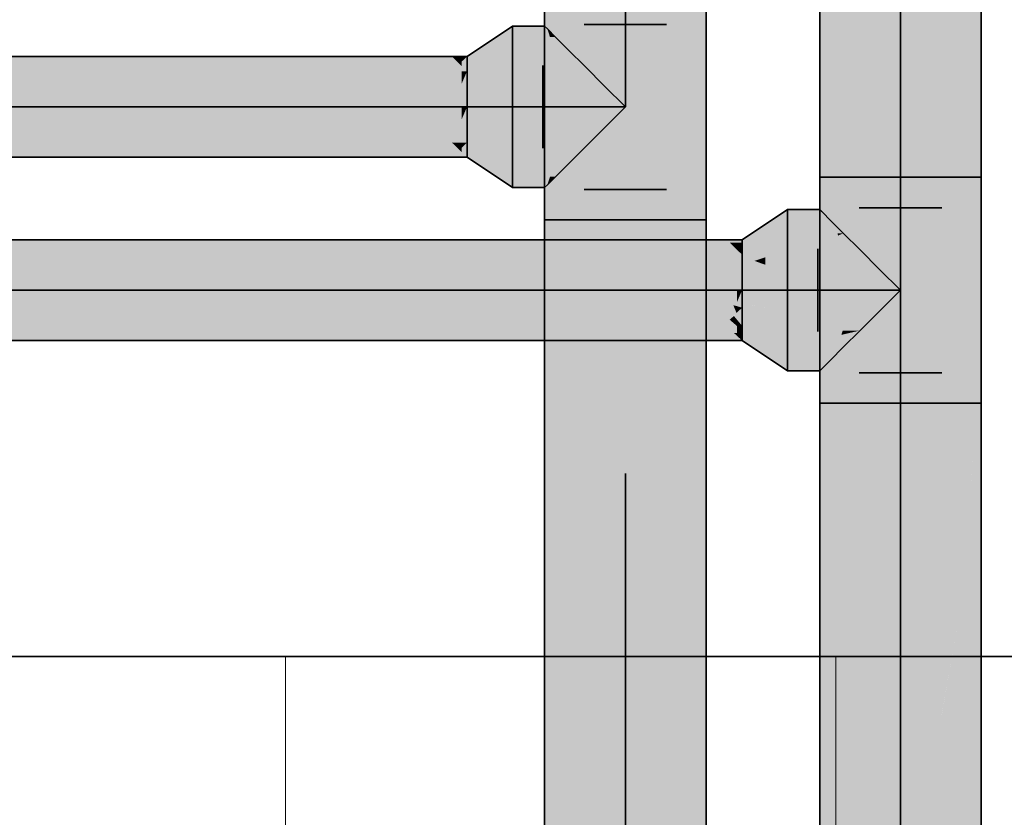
# Model space of a CAD drawing. Extents: x -208 to 552, y -140 to 454.
# Tile 29 of 47: x 244 to 254, y 165 to 174. Entities that reach past the tile are written whole.
import ezdxf

# ---------------------------------------------------------------- set-up
doc = ezdxf.new("R2010")
doc.units = 0
doc.layers.get('0').update_dxf_attribs({"lineweight": 35})
for name, color, linetype, lineweight in [('0-Shading', 7, 'Continuous', 35), ('5_DG-BESTAND', 7, 'Continuous', 25), ('5_DG-SCHRAFF-FILL', 7, 'Continuous', 25)]:
    doc.layers.add(name, color=color, linetype=linetype, lineweight=lineweight)
doc.layers.add('H_Ruecklauf', color=5, linetype='Continuous', lineweight=35, true_color=0x0000ff)
doc.layers.add('H_Vorlauf', color=1, linetype='Continuous', lineweight=35, true_color=0xff0000)

# ---------------------------------------------------------------- blocks, each defined once
blk = doc.blocks.new('Shading-A06HSU30NL', base_point=(253.809, 271.391))
at = {"layer": '0-Shading', "color": 14, "true_color": 0x900000}
for points in [[(252.352, 174.552), (252.352, 172.313), (252.373, 174.552), (252.373, 172.313)], [(252.373, 172.313), (252.382, 172.313), (252.373, 174.552), (252.382, 174.552)], [(254.082, 172.313), (254.112, 172.313), (254.082, 174.552), (254.112, 174.552)], [(252.373, 172.313), (252.352, 172.313), (252.373, 169.849), (252.352, 169.849)], [(252.373, 170.939), (252.382, 172.313), (252.373, 172.313)], [(252.373, 170.939), (252.378, 170.634), (252.382, 172.313), (252.382, 170.83)], [(254.112, 172.313), (254.082, 172.313), (254.112, 169.849), (254.082, 169.849)], [(252.352, 171.961), (252, 171.961), (252.373, 171.939), (252, 171.946)], [(252.368, 171.935), (252.353, 171.94), (252, 171.935), (252, 171.946)], [(252.382, 171.931), (252.368, 171.935), (252, 171.931), (252, 171.935)], [(252.373, 171.939), (252.353, 171.94), (252.382, 171.931)], [(252.373, 170.939), (252.373, 170.222), (252.382, 170.439), (252.382, 170.231)], [(252.378, 170.634), (252.382, 170.439), (252.382, 170.83)], [(252.382, 170.231), (252, 170.231), (252.373, 170.222), (252, 170.215)], [(252, 170.215), (252, 170.201), (252.373, 170.222), (252.352, 170.201)], [(252.373, 170.222), (252.373, 169.849), (252.382, 170.231), (252.382, 169.849)], [(252.352, 169.849), (252.352, 160.837), (252.373, 169.849), (252.373, 160.837)], [(252.373, 160.837), (252.382, 160.837), (252.373, 169.849), (252.382, 169.849)], [(254.082, 160.837), (254.112, 160.837), (254.082, 169.849), (254.112, 169.849)]]:
    blk.add_solid(points, dxfattribs=at)
at = {"layer": '0-Shading', "color": 14, "true_color": 0xb00000}
for points in [[(252.382, 172.313), (252.469, 172.313), (252.382, 174.552), (252.469, 174.552)], [(254.005, 174.552), (253.994, 174.552), (254.005, 172.313), (253.994, 172.313)], [(254.019, 174.552), (254.005, 174.552), (254.019, 172.313), (254.005, 172.313)], [(254.019, 172.313), (254.082, 172.313), (254.019, 174.552), (254.082, 174.552)], [(252.469, 169.849), (252.469, 172.313), (252.382, 170.439), (252.382, 172.313)], [(254.005, 172.313), (253.994, 172.313), (254.005, 169.849), (253.994, 169.849)], [(254.019, 169.849), (254.019, 172.313), (254.005, 169.849), (254.005, 172.313)], [(254.082, 169.849), (254.082, 172.313), (254.019, 169.849), (254.019, 172.313)], [(252, 171.931), (252, 171.843), (252.382, 171.931), (252.469, 171.843)], [(157.755, 171.469), (249.534, 171.469), (157.801, 171.631), (249.483, 171.631)], [(249.483, 171.631), (249.534, 171.469), (249.701, 171.631), (249.863, 171.469)], [(249.701, 171.631), (249.863, 171.469), (249.899, 171.631), (250.198, 171.469)], [(249.899, 171.631), (250.198, 171.469), (250.102, 171.631), (250.608, 171.469)], [(250.366, 171.631), (250.102, 171.631), (250.547, 171.6), (250.199, 171.6)], [(250.366, 171.631), (251.505, 171.611), (251.143, 171.631)], [(251.505, 171.611), (250.366, 171.631), (251.505, 171.6), (250.547, 171.6)], [(251.505, 171.611), (251.505, 171.631), (251.143, 171.631)], [(250.292, 171.6), (250.199, 171.6), (250.788, 171.469), (250.608, 171.469)], [(250.547, 171.6), (250.292, 171.6), (251.305, 171.469), (250.788, 171.469)], [(251.248, 171.6), (250.547, 171.6), (251.505, 171.469), (251.305, 171.469)], [(251.505, 171.469), (251.372, 171.6), (251.248, 171.6)], [(251.372, 171.6), (251.448, 171.524), (251.448, 171.6)], [(251.448, 171.576), (251.448, 171.524), (251.505, 171.6), (251.505, 171.469)], [(251.448, 171.576), (251.505, 171.6), (251.473, 171.6)], [(251.448, 171.6), (251.448, 171.576), (251.473, 171.6)], [(161.506, 170.531), (249.483, 170.531), (162.018, 170.692), (249.534, 170.692)], [(249.534, 170.692), (249.483, 170.531), (249.863, 170.692), (249.701, 170.531)], [(249.863, 170.692), (249.701, 170.531), (250.198, 170.692), (249.899, 170.531)], [(250.198, 170.692), (249.899, 170.531), (250.608, 170.692), (250.102, 170.531)], [(251.305, 170.692), (250.608, 170.692), (250.86, 170.615), (250.368, 170.615)], [(251.413, 170.615), (251.305, 170.692), (250.86, 170.615)], [(251.448, 170.692), (251.305, 170.692), (251.448, 170.615), (251.413, 170.615)], [(251.448, 170.615), (251.505, 170.615), (251.448, 170.637), (251.505, 170.692)], [(251.505, 170.692), (251.448, 170.692), (251.448, 170.637)], [(250.368, 170.615), (250.102, 170.531), (250.86, 170.615), (250.366, 170.531)], [(250.366, 170.531), (251.413, 170.615), (250.86, 170.615)], [(250.366, 170.531), (251.485, 170.55), (251.413, 170.615), (251.431, 170.602)], [(251.143, 170.531), (251.485, 170.549), (250.366, 170.531), (251.485, 170.55)], [(251.485, 170.549), (251.143, 170.531), (251.505, 170.531)], [(251.418, 170.615), (251.413, 170.615), (251.431, 170.602)], [(251.448, 170.615), (251.418, 170.615), (251.448, 170.59), (251.431, 170.602)], [(251.431, 170.602), (251.448, 170.586), (251.448, 170.59)], [(251.505, 170.55), (251.505, 170.615), (251.448, 170.59), (251.448, 170.615)], [(251.448, 170.586), (251.485, 170.55), (251.448, 170.59), (251.505, 170.55)], [(251.505, 170.55), (251.485, 170.549), (251.505, 170.531)], [(251.485, 170.549), (251.505, 170.55), (251.485, 170.55)], [(252.382, 170.231), (252.392, 170.241), (252.382, 170.439)], [(252.469, 169.849), (252.382, 170.439), (252.414, 169.849)], [(252.469, 170.318), (252, 170.318), (252.392, 170.241), (252, 170.241)], [(252, 170.241), (252, 170.231), (252.392, 170.241), (252.382, 170.231)], [(252.382, 170.231), (252.393, 170.234), (252.392, 170.241)], [(252.414, 169.849), (252.393, 170.234), (252.382, 169.849), (252.382, 170.231)], [(252.382, 169.849), (252.469, 168.827), (252.414, 169.849)], [(252.382, 169.849), (252.382, 160.837), (252.469, 168.827), (252.469, 160.837)], [(252.469, 168.827), (252.469, 169.849), (252.414, 169.849)], [(254.005, 169.849), (253.994, 169.849), (254.005, 169.034), (253.994, 168.827)], [(254.019, 169.293), (254.019, 169.849), (254.005, 169.034), (254.005, 169.849)], [(254.019, 160.837), (254.082, 160.837), (254.019, 169.849), (254.082, 169.849)], [(253.994, 168.827), (253.994, 160.837), (254.019, 169.293), (254.019, 160.837)]]:
    blk.add_solid(points, dxfattribs=at)
at = {"layer": '0-Shading', "color": 12, "true_color": 0xcd0000}
for points in [[(252.469, 172.313), (252.609, 172.313), (252.469, 174.552), (252.609, 174.552)], [(253.854, 172.313), (253.994, 172.313), (253.854, 174.552), (253.994, 174.552)], [(252.609, 172.313), (252.469, 172.313), (252.609, 169.849), (252.469, 169.849)], [(253.994, 172.313), (253.854, 172.313), (253.994, 169.849), (253.854, 169.849)], [(252.469, 171.843), (252, 171.843), (252.545, 171.703), (252, 171.703)], [(252.469, 171.843), (252.545, 171.703), (252.609, 171.703)], [(252.545, 170.458), (252, 170.458), (252.469, 170.318), (252, 170.318)], [(252.609, 170.458), (252.545, 170.458), (252.469, 170.318)], [(252.469, 169.849), (252.469, 168.827), (252.609, 169.849), (252.609, 167.443)], [(253.854, 169.849), (253.854, 167.443), (253.994, 169.849), (253.994, 168.827)], [(252.469, 168.827), (252.469, 160.837), (252.609, 167.443), (252.609, 160.837)], [(253.854, 167.443), (253.854, 160.837), (253.994, 168.827), (253.994, 160.837)]]:
    blk.add_solid(points, dxfattribs=at)
at = {"layer": '0-Shading', "color": 12, "true_color": 0xe40000}
for points in [[(252.609, 172.313), (252.792, 172.313), (252.609, 174.552), (252.792, 174.552)], [(253.672, 174.552), (253.672, 172.313), (253.695, 174.552), (253.695, 172.313)], [(253.695, 172.313), (253.854, 172.313), (253.695, 174.552), (253.854, 174.552)], [(252.792, 172.313), (252.609, 172.313), (252.792, 169.849), (252.609, 169.849)], [(253.695, 172.313), (253.672, 172.313), (253.695, 169.849), (253.672, 169.849)], [(253.854, 169.849), (253.854, 172.313), (253.695, 169.849), (253.695, 172.313)], [(252.206, 171.521), (252, 171.703), (252, 171.632)], [(252.206, 171.521), (252.553, 171.677), (252, 171.703), (252.545, 171.703)], [(252, 171.632), (252, 171.521), (252.206, 171.521)], [(252.553, 171.677), (252.206, 171.521), (252.603, 171.521)], [(252.553, 171.677), (252.609, 171.703), (252.545, 171.703)], [(252.603, 171.521), (252.717, 171.521), (252.553, 171.677), (252.609, 171.703)], [(252.717, 171.521), (252.792, 171.521), (252.609, 171.703)], [(252, 170.458), (252.206, 170.641), (252, 170.529)], [(252, 170.458), (252.588, 170.594), (252.206, 170.641), (252.603, 170.641)], [(252.206, 170.641), (252, 170.641), (252, 170.529)], [(252.603, 170.641), (252.588, 170.594), (252.717, 170.641), (252.705, 170.621)], [(252.609, 170.458), (252.792, 170.641), (252.705, 170.621)], [(252.705, 170.621), (252.792, 170.641), (252.717, 170.641)], [(252.588, 170.594), (252, 170.458), (252.545, 170.458)], [(252.545, 170.458), (252.609, 170.458), (252.588, 170.594), (252.705, 170.621)], [(252.609, 169.849), (252.609, 167.443), (252.792, 169.849), (252.792, 166.38)], [(253.695, 169.849), (253.672, 169.849), (253.695, 166.517), (253.672, 166.38)], [(253.854, 169.849), (253.695, 169.849), (253.854, 167.443), (253.695, 166.517)], [(252.609, 167.443), (252.609, 160.837), (252.792, 166.38), (252.792, 160.837)], [(253.672, 166.38), (253.672, 160.837), (253.854, 167.443), (253.854, 160.837)]]:
    blk.add_solid(points, dxfattribs=at)
at = {"layer": '0-Shading', "color": 1, "true_color": 0xf50000}
for points in [[(252.792, 172.313), (253.004, 172.313), (252.792, 174.552), (253.004, 174.552)], [(253.459, 172.313), (253.672, 172.313), (253.459, 174.552), (253.672, 174.552)], [(253.004, 172.313), (252.792, 172.313), (253.004, 169.849), (252.792, 169.849)], [(253.672, 172.313), (253.459, 172.313), (253.672, 169.849), (253.459, 169.849)], [(252.206, 171.521), (252, 171.521), (252.418, 171.308), (252, 171.308)], [(252.603, 171.521), (252.206, 171.521), (252.639, 171.308), (252.418, 171.308)], [(252.639, 171.308), (252.784, 171.308), (252.603, 171.521), (252.717, 171.521)], [(252.717, 171.521), (252.784, 171.308), (252.792, 171.521), (252.906, 171.308)], [(252.906, 171.308), (253.004, 171.308), (252.792, 171.521)], [(163.009, 171.081), (249.556, 171.081), (163.896, 171.469), (249.534, 171.469)], [(249.534, 171.469), (249.556, 171.081), (249.863, 171.469), (249.929, 171.081)], [(249.863, 171.469), (249.929, 171.081), (250.198, 171.469), (250.321, 171.081)], [(250.198, 171.469), (250.321, 171.081), (250.608, 171.469), (250.818, 171.081)], [(250.788, 171.469), (250.608, 171.469), (250.871, 171.411)], [(250.871, 171.411), (250.608, 171.469), (251.34, 171.081), (250.818, 171.081)], [(250.998, 171.469), (250.788, 171.469), (251.134, 171.352), (250.871, 171.411)], [(251.134, 171.352), (250.871, 171.411), (251.448, 171.081), (251.34, 171.081)], [(251.505, 171.27), (251.305, 171.469), (251.134, 171.352), (250.998, 171.469)], [(251.305, 171.469), (251.445, 171.329), (251.505, 171.469)], [(251.445, 171.329), (251.505, 171.27), (251.505, 171.469)], [(251.505, 171.081), (251.505, 171.27), (251.448, 171.081), (251.134, 171.352)], [(162.018, 170.692), (249.534, 170.692), (163.009, 171.081), (249.556, 171.081)], [(249.556, 171.081), (249.534, 170.692), (249.929, 171.081), (249.863, 170.692)], [(249.929, 171.081), (249.863, 170.692), (250.321, 171.081), (250.198, 170.692)], [(250.321, 171.081), (250.198, 170.692), (250.818, 171.081), (250.608, 170.692)], [(251.409, 170.918), (250.818, 171.081), (251.305, 170.692), (250.608, 170.692)], [(251.34, 171.081), (250.818, 171.081), (251.409, 170.918)], [(251.448, 171.081), (251.34, 171.081), (251.448, 170.907), (251.409, 170.918)], [(251.448, 170.907), (251.505, 170.891), (251.448, 170.948), (251.505, 171.081)], [(251.505, 171.081), (251.448, 171.081), (251.448, 170.948)], [(251.409, 170.918), (251.305, 170.692), (251.445, 170.832)], [(251.445, 170.832), (251.448, 170.835), (251.409, 170.918), (251.448, 170.907)], [(251.505, 170.692), (251.505, 170.891), (251.445, 170.832)], [(251.448, 170.835), (251.505, 170.891), (251.448, 170.907)], [(252.418, 170.853), (252, 170.853), (252.206, 170.641), (252, 170.641)], [(252.639, 170.853), (252.418, 170.853), (252.603, 170.641), (252.206, 170.641)], [(252.603, 170.641), (252.717, 170.641), (252.639, 170.853), (252.784, 170.853)], [(252.784, 170.853), (252.717, 170.641), (252.906, 170.853), (252.792, 170.641)], [(252.792, 170.641), (253.004, 170.853), (252.906, 170.853)], [(251.371, 170.758), (251.305, 170.692), (251.448, 170.692)], [(251.505, 170.692), (251.415, 170.801), (251.448, 170.692), (251.371, 170.758)], [(251.415, 170.801), (251.505, 170.692), (251.445, 170.832)], [(252.792, 169.849), (252.792, 166.38), (253.004, 169.849), (253.004, 165.713)], [(253.459, 169.849), (253.459, 165.713), (253.672, 169.849), (253.672, 166.38)], [(252.792, 166.38), (252.792, 160.837), (253.004, 165.713), (253.004, 160.837)], [(253.459, 165.713), (253.459, 160.837), (253.672, 166.38), (253.672, 160.837)]]:
    blk.add_solid(points, dxfattribs=at)
at = {"layer": '0-Shading', "color": 1, "true_color": 0xfd0000}
for points in [[(253.004, 172.313), (253.232, 172.313), (253.004, 174.552), (253.232, 174.552)], [(253.232, 174.552), (253.232, 172.313), (253.261, 174.552), (253.261, 172.313)], [(253.261, 172.313), (253.459, 172.313), (253.261, 174.552), (253.459, 174.552)], [(253.232, 172.313), (253.004, 172.313), (253.232, 169.849), (253.004, 169.849)], [(253.261, 172.313), (253.232, 172.313), (253.261, 169.849), (253.232, 169.849)], [(253.459, 169.849), (253.459, 172.313), (253.261, 169.849), (253.261, 172.313)], [(252.418, 171.308), (252, 171.308), (252.49, 171.081), (252, 171.081)], [(252.639, 171.308), (252.418, 171.308), (252.652, 171.081), (252.49, 171.081)], [(252.652, 171.081), (252.807, 171.081), (252.639, 171.308), (252.784, 171.308)], [(252.784, 171.308), (252.807, 171.081), (252.906, 171.308), (252.945, 171.081)], [(252.906, 171.308), (252.945, 171.081), (253.004, 171.308), (253.076, 171.081)], [(253.076, 171.081), (253.232, 171.081), (253.004, 171.308)], [(252.428, 170.884), (252.49, 171.081), (252, 170.884), (252, 171.081)], [(252.652, 171.081), (252.49, 171.081), (252.639, 170.853), (252.418, 170.853)], [(252.639, 170.853), (252.784, 170.853), (252.652, 171.081), (252.807, 171.081)], [(252.807, 171.081), (252.784, 170.853), (252.945, 171.081), (252.906, 170.853)], [(252.945, 171.081), (252.906, 170.853), (253.076, 171.081), (253.004, 170.853)], [(253.004, 170.853), (253.232, 171.081), (253.076, 171.081)], [(252.418, 170.853), (252.428, 170.884), (252, 170.853), (252, 170.884)], [(253.004, 169.849), (253.004, 165.713), (253.232, 169.849), (253.232, 165.485)], [(253.261, 169.849), (253.232, 169.849), (253.261, 165.514), (253.232, 165.485)], [(253.459, 169.849), (253.261, 169.849), (253.459, 165.713), (253.261, 165.514)], [(253.004, 165.713), (253.004, 160.837), (253.232, 165.485), (253.232, 160.837)], [(253.232, 165.485), (253.232, 160.837), (253.459, 165.713), (253.459, 160.837)]]:
    blk.add_solid(points, dxfattribs=at)
at = {"layer": '0-Shading', "color": 14, "true_color": 0x8d0000}
for points in [[(252, 171.946), (252, 171.961), (251.505, 171.624), (251.505, 171.631)], [(251.505, 171.621), (251.505, 171.612), (252, 171.946), (252, 171.931)], [(251.505, 171.621), (252, 171.946), (251.616, 171.696)], [(251.505, 171.624), (251.505, 171.621), (251.616, 171.696)], [(252, 170.215), (252, 170.231), (251.505, 170.537), (251.505, 170.549)], [(251.505, 170.531), (252, 170.201), (251.505, 170.537), (252, 170.215)]]:
    blk.add_solid(points, dxfattribs=at)
at = {"layer": '0-Shading', "color": 14, "true_color": 0xa80000}
for points in [[(252, 171.843), (252, 171.931), (251.505, 171.557), (251.505, 171.612)], [(252, 170.241), (252, 170.318), (251.505, 170.577), (251.505, 170.604)], [(251.505, 170.549), (252, 170.231), (251.505, 170.577), (252, 170.241)]]:
    blk.add_solid(points, dxfattribs=at)
at = {"layer": '0-Shading', "color": 12, "true_color": 0xc00000}
for points in [[(252, 171.703), (252, 171.843), (251.505, 171.469), (251.505, 171.557)], [(252, 170.318), (252, 170.458), (251.505, 170.604), (251.505, 170.692)]]:
    blk.add_solid(points, dxfattribs=at)
at = {"layer": '0-Shading', "color": 12, "true_color": 0xd30000}
for points in [[(252, 171.632), (252, 171.703), (251.505, 171.362), (251.505, 171.469)], [(251.76, 171.441), (252, 171.521), (251.793, 171.519), (252, 171.632)], [(251.793, 171.519), (251.607, 171.418), (251.76, 171.441), (251.64, 171.401)], [(251.607, 171.418), (251.505, 171.362), (251.64, 171.401), (251.505, 171.356)], [(252, 170.529), (252, 170.641), (251.505, 170.799), (251.505, 170.806)], [(251.505, 170.692), (252, 170.458), (251.505, 170.799), (252, 170.529)]]:
    blk.add_solid(points, dxfattribs=at)
at = {"layer": '0-Shading', "color": 12, "true_color": 0xe10000}
for points in [[(251.76, 171.267), (252, 171.308), (251.76, 171.441), (252, 171.521)], [(251.505, 171.356), (251.76, 171.358), (251.64, 171.401)], [(251.76, 171.358), (251.76, 171.441), (251.64, 171.401)], [(251.505, 171.356), (251.505, 171.223), (251.76, 171.358), (251.76, 171.267)], [(252, 170.641), (252, 170.853), (251.505, 170.806), (251.505, 170.938)]]:
    blk.add_solid(points, dxfattribs=at)
at = {"layer": '0-Shading', "color": 1, "true_color": 0xe80000}
for points in [[(251.839, 171.081), (252, 171.081), (251.76, 171.267), (252, 171.308)], [(251.505, 171.081), (251.839, 171.081), (251.505, 171.223), (251.76, 171.267)], [(251.505, 171.081), (251.505, 170.938), (251.591, 170.975)], [(251.505, 171.081), (251.591, 170.975), (251.839, 171.081)], [(251.839, 171.081), (251.591, 170.975), (252, 170.853), (251.64, 170.915)], [(251.839, 171.081), (252, 170.853), (252, 170.884)], [(252, 170.884), (252, 171.081), (251.839, 171.081)], [(251.591, 170.975), (251.505, 170.938), (251.64, 170.915)]]:
    blk.add_solid(points, dxfattribs=at)
blk = doc.blocks.new('Shading-A06HSU32NL', base_point=(250.769, 270.081))
at = {"layer": '0-Shading', "color": 174, "true_color": 0x000090}
for points in [[(249.382, 174.313), (249.352, 174.313), (249.382, 171.849), (249.352, 171.849)], [(251.112, 174.313), (251.082, 174.313), (251.112, 171.849), (251.082, 171.849)], [(249, 173.961), (249, 173.931), (249.352, 173.961), (249.382, 173.931)], [(249, 172.231), (249, 172.201), (249.382, 172.231), (249.352, 172.201)], [(249.352, 159.517), (249.382, 159.517), (249.352, 171.849), (249.382, 171.849)], [(251.082, 159.517), (251.112, 159.517), (251.082, 171.849), (251.112, 171.849)]]:
    blk.add_solid(points, dxfattribs=at)
at = {"layer": '0-Shading', "color": 174, "true_color": 0x0000b0}
for points in [[(249.469, 174.313), (249.382, 174.313), (249.469, 171.849), (249.382, 171.849)], [(251.082, 174.313), (250.994, 174.313), (251.082, 171.849), (250.994, 171.849)], [(249.382, 173.931), (249, 173.931), (249.41, 173.843), (249, 173.843)], [(249.382, 173.931), (249.41, 173.843), (249.469, 173.843)], [(157.642, 173.47), (247.173, 173.47), (157.642, 173.631), (246.855, 173.631)], [(246.855, 173.631), (247.173, 173.47), (246.911, 173.631), (247.361, 173.47)], [(246.911, 173.631), (247.361, 173.47), (247.019, 173.631), (247.571, 173.47)], [(247.019, 173.631), (247.571, 173.47), (247.173, 173.631), (247.788, 173.47)], [(247.173, 173.631), (247.788, 173.47), (247.361, 173.631), (247.998, 173.47)], [(247.361, 173.631), (247.998, 173.47), (247.571, 173.631), (248.186, 173.47)], [(247.571, 173.631), (248.186, 173.47), (247.788, 173.631), (248.34, 173.47)], [(247.788, 173.631), (248.34, 173.47), (247.998, 173.631), (248.448, 173.47)], [(247.998, 173.631), (248.448, 173.47), (248.186, 173.631), (248.505, 173.47)], [(248.186, 173.631), (248.505, 173.47), (248.34, 173.631)], [(248.34, 173.631), (248.448, 173.525), (248.448, 173.631)], [(248.448, 173.576), (248.448, 173.525), (248.505, 173.631), (248.505, 173.47)], [(248.448, 173.631), (248.448, 173.576), (248.505, 173.631)], [(157.642, 172.531), (248.505, 172.531), (157.642, 172.692), (248.34, 172.692)], [(248.34, 172.692), (248.448, 172.586), (248.448, 172.692)], [(248.448, 172.637), (248.448, 172.586), (248.505, 172.692), (248.505, 172.531)], [(248.448, 172.692), (248.448, 172.637), (248.505, 172.692)], [(249.41, 172.319), (249, 172.319), (249.382, 172.231), (249, 172.231)], [(249.469, 172.319), (249.41, 172.319), (249.382, 172.231)], [(249.382, 159.517), (249.469, 159.517), (249.382, 171.849), (249.469, 171.849)], [(250.994, 159.517), (251.082, 159.517), (250.994, 171.849), (251.082, 171.849)]]:
    blk.add_solid(points, dxfattribs=at)
at = {"layer": '0-Shading', "color": 172, "true_color": 0x0000cd}
for points in [[(249.609, 174.313), (249.469, 174.313), (249.609, 171.849), (249.469, 171.849)], [(250.994, 174.313), (250.854, 174.313), (250.994, 171.849), (250.854, 171.849)], [(249.41, 173.843), (249, 173.843), (249.433, 173.703), (249, 173.703)], [(249.469, 173.843), (249.41, 173.843), (249.545, 173.703), (249.433, 173.703)], [(249.609, 173.703), (249.469, 173.843), (249.545, 173.703)], [(249.433, 172.458), (249, 172.458), (249.41, 172.319), (249, 172.319)], [(249.469, 172.319), (249.545, 172.458), (249.41, 172.319), (249.433, 172.458)], [(249.469, 172.319), (249.609, 172.458), (249.545, 172.458)], [(249.469, 159.517), (249.609, 159.517), (249.469, 171.849), (249.609, 171.849)], [(250.854, 159.517), (250.994, 159.517), (250.854, 171.849), (250.994, 171.849)]]:
    blk.add_solid(points, dxfattribs=at)
at = {"layer": '0-Shading', "color": 172, "true_color": 0x0000e4}
for points in [[(249.792, 174.313), (249.609, 174.313), (249.792, 171.849), (249.609, 171.849)], [(250.854, 174.313), (250.672, 174.313), (250.854, 171.849), (250.672, 171.849)], [(249.433, 173.703), (249, 173.703), (249.452, 173.521), (249, 173.521)], [(249.545, 173.703), (249.433, 173.703), (249.603, 173.521), (249.452, 173.521)], [(249.603, 173.521), (249.717, 173.521), (249.545, 173.703), (249.609, 173.703)], [(249.717, 173.521), (249.792, 173.521), (249.609, 173.703)], [(249.452, 172.641), (249, 172.641), (249.433, 172.458), (249, 172.458)], [(249.603, 172.641), (249.452, 172.641), (249.545, 172.458), (249.433, 172.458)], [(249.545, 172.458), (249.609, 172.458), (249.603, 172.641), (249.717, 172.641)], [(249.609, 172.458), (249.792, 172.641), (249.717, 172.641)], [(249.609, 159.517), (249.792, 159.517), (249.609, 171.849), (249.792, 171.849)], [(250.672, 159.517), (250.854, 159.517), (250.672, 171.849), (250.854, 171.849)]]:
    blk.add_solid(points, dxfattribs=at)
at = {"layer": '0-Shading', "color": 5, "true_color": 0x0000f5}
for points in [[(250.004, 174.313), (249.792, 174.313), (250.004, 171.849), (249.792, 171.849)], [(250.672, 174.313), (250.459, 174.313), (250.672, 171.849), (250.459, 171.849)], [(157.642, 173.081), (247.788, 173.081), (157.642, 173.47), (247.173, 173.47)], [(247.173, 173.47), (247.788, 173.081), (247.361, 173.47), (247.998, 173.081)], [(247.361, 173.47), (247.998, 173.081), (247.571, 173.47), (248.186, 173.081)], [(247.571, 173.47), (248.186, 173.081), (247.788, 173.47), (248.34, 173.081)], [(247.788, 173.47), (248.34, 173.081), (247.998, 173.47), (248.448, 173.081)], [(247.998, 173.47), (248.448, 173.081), (248.186, 173.47), (248.505, 173.081)], [(248.186, 173.47), (248.505, 173.081), (248.34, 173.47)], [(248.34, 173.47), (248.448, 173.213), (248.448, 173.47)], [(248.448, 173.337), (248.448, 173.213), (248.505, 173.47), (248.505, 173.081)], [(248.448, 173.47), (248.448, 173.337), (248.505, 173.47)], [(249.452, 173.521), (249, 173.521), (249.463, 173.308), (249, 173.308)], [(249.603, 173.521), (249.452, 173.521), (249.639, 173.308), (249.463, 173.308)], [(249.639, 173.308), (249.784, 173.308), (249.603, 173.521), (249.717, 173.521)], [(249.717, 173.521), (249.784, 173.308), (249.792, 173.521), (249.906, 173.308)], [(249.906, 173.308), (250.004, 173.308), (249.792, 173.521)], [(157.642, 172.692), (248.34, 172.692), (157.642, 173.081), (247.788, 173.081)], [(247.788, 173.081), (248.34, 172.692), (247.998, 173.081), (248.448, 172.692)], [(247.998, 173.081), (248.448, 172.692), (248.186, 173.081), (248.505, 172.692)], [(248.186, 173.081), (248.505, 172.692), (248.34, 173.081)], [(248.34, 173.081), (248.448, 172.824), (248.448, 173.081)], [(248.448, 172.948), (248.448, 172.824), (248.505, 173.081), (248.505, 172.692)], [(248.448, 173.081), (248.448, 172.948), (248.505, 173.081)], [(249.463, 172.853), (249, 172.853), (249.452, 172.641), (249, 172.641)], [(249.639, 172.853), (249.463, 172.853), (249.603, 172.641), (249.452, 172.641)], [(249.603, 172.641), (249.717, 172.641), (249.639, 172.853), (249.784, 172.853)], [(249.784, 172.853), (249.717, 172.641), (249.906, 172.853), (249.792, 172.641)], [(249.792, 172.641), (250.004, 172.853), (249.906, 172.853)], [(249.792, 159.517), (250.004, 159.517), (249.792, 171.849), (250.004, 171.849)], [(250.459, 159.517), (250.672, 159.517), (250.459, 171.849), (250.672, 171.849)]]:
    blk.add_solid(points, dxfattribs=at)
at = {"layer": '0-Shading', "color": 5, "true_color": 0x0000fd}
for points in [[(250.232, 174.313), (250.004, 174.313), (250.232, 171.849), (250.004, 171.849)], [(250.459, 174.313), (250.232, 174.313), (250.459, 171.849), (250.232, 171.849)], [(249.463, 173.308), (249, 173.308), (249.467, 173.081), (249, 173.081)], [(249.639, 173.308), (249.463, 173.308), (249.652, 173.081), (249.467, 173.081)], [(249.652, 173.081), (249.807, 173.081), (249.639, 173.308), (249.784, 173.308)], [(249.784, 173.308), (249.807, 173.081), (249.906, 173.308), (249.945, 173.081)], [(249.906, 173.308), (249.945, 173.081), (250.004, 173.308), (250.076, 173.081)], [(250.076, 173.081), (250.232, 173.081), (250.004, 173.308)], [(249.467, 173.081), (249, 173.081), (249.463, 172.853), (249, 172.853)], [(249.652, 173.081), (249.467, 173.081), (249.639, 172.853), (249.463, 172.853)], [(249.639, 172.853), (249.784, 172.853), (249.652, 173.081), (249.807, 173.081)], [(249.807, 173.081), (249.784, 172.853), (249.945, 173.081), (249.906, 172.853)], [(249.945, 173.081), (249.906, 172.853), (250.076, 173.081), (250.004, 172.853)], [(250.004, 172.853), (250.232, 173.081), (250.076, 173.081)], [(250.004, 159.517), (250.232, 159.517), (250.004, 171.849), (250.232, 171.849)], [(250.232, 159.517), (250.459, 159.517), (250.232, 171.849), (250.459, 171.849)]]:
    blk.add_solid(points, dxfattribs=at)
at = {"layer": '0-Shading', "color": 174, "true_color": 0x00008d}
for points in [[(249, 173.931), (249, 173.961), (248.505, 173.612), (248.505, 173.631)], [(249, 172.201), (249, 172.231), (248.505, 172.531), (248.505, 172.549)]]:
    blk.add_solid(points, dxfattribs=at)
at = {"layer": '0-Shading', "color": 174, "true_color": 0x0000a8}
for points in [[(249, 173.843), (249, 173.931), (248.505, 173.557), (248.505, 173.612)], [(249, 172.231), (249, 172.319), (248.505, 172.549), (248.505, 172.604)]]:
    blk.add_solid(points, dxfattribs=at)
at = {"layer": '0-Shading', "color": 172, "true_color": 0x0000c0}
for points in [[(249, 173.703), (249, 173.843), (248.505, 173.47), (248.505, 173.557)], [(249, 172.319), (249, 172.458), (248.505, 172.604), (248.505, 172.692)]]:
    blk.add_solid(points, dxfattribs=at)
at = {"layer": '0-Shading', "color": 172, "true_color": 0x0000d3}
for points in [[(249, 173.521), (249, 173.703), (248.505, 173.356), (248.505, 173.47)], [(249, 172.458), (249, 172.641), (248.505, 172.692), (248.505, 172.806)]]:
    blk.add_solid(points, dxfattribs=at)
at = {"layer": '0-Shading', "color": 172, "true_color": 0x0000e1}
for points in [[(249, 173.308), (249, 173.521), (248.505, 173.223), (248.505, 173.356)], [(249, 172.641), (249, 172.853), (248.505, 172.806), (248.505, 172.938)]]:
    blk.add_solid(points, dxfattribs=at)
at = {"layer": '0-Shading', "color": 5, "true_color": 0x0000e8}
for points in [[(249, 173.081), (249, 173.308), (248.505, 173.081), (248.505, 173.223)], [(249, 172.853), (249, 173.081), (248.505, 172.938), (248.505, 173.081)]]:
    blk.add_solid(points, dxfattribs=at)
blk = doc.blocks.new('Referenz-A06HSU36NL', base_point=(-177.958, -120.344))
at = {"layer": '5_DG-BESTAND', "color": 0, "lineweight": 35}
blk.add_line((84.61, 167.084), (281.159, 167.084), dxfattribs=at)
at = {"layer": '5_DG-SCHRAFF-FILL', "color": 0, "lineweight": 13}
for p, q in [((246.526, 132.342), (246.526, 167.084)), ((252.526, 132.342), (252.526, 167.084))]:
    blk.add_line(p, q, dxfattribs=at)
blk = doc.blocks.new('Rohr - 1703-A06HSU4GNL', base_point=(252.832, 159.517))
at = {"color": 0, "linetype": 'ByBlock', "lineweight": -2, "ltscale": 0.35}
for p, q in [((253.232, 171.081), (253.232, 159.517)), ((253.232, 159.517), (252.832, 159.517))]:
    blk.add_line(p, q, dxfattribs=at)
blk = doc.blocks.new('T-Stück-A06HSU4KNL', base_point=(252.332, 170.181))
at = {"color": 0, "lineweight": -2}
for p, q in [((253.682, 171.981), (252.782, 171.981)), ((252.332, 171.531), (252.332, 170.631)), ((252.782, 170.181), (253.682, 170.181))]:
    blk.add_line(p, q, dxfattribs=at)
blk = doc.blocks.new('Rohr - 1703-A06HSU5UNL', base_point=(253.232, 171.081))
at = {"color": 0, "linetype": 'ByBlock', "lineweight": -2, "ltscale": 0.35}
blk.add_line((253.232, 171.081), (253.232, 175.784), dxfattribs=at)
blk = doc.blocks.new('Rohr - 1703-A06HSU6ANL', base_point=(250.232, 160.117))
at = {"color": 0, "linetype": 'ByBlock', "lineweight": -2, "ltscale": 0.35}
for p, q in [((250.232, 173.081), (250.232, 173.081)), ((250.232, 160.117), (250.232, 169.081))]:
    blk.add_line(p, q, dxfattribs=at)
blk = doc.blocks.new('Rohr - 1703-A06HSU6ENL', base_point=(250.232, 173.081))
at = {"color": 0, "linetype": 'ByBlock', "lineweight": -2, "ltscale": 0.35}
blk.add_line((250.232, 173.081), (250.232, 199.444), dxfattribs=at)
blk = doc.blocks.new('T-Stück-A06HSU6GNL', base_point=(249.332, 172.181))
at = {"color": 0, "lineweight": -2}
for p, q in [((250.682, 173.981), (249.782, 173.981)), ((249.332, 173.531), (249.332, 172.631)), ((249.782, 172.181), (250.682, 172.181))]:
    blk.add_line(p, q, dxfattribs=at)
blk = doc.blocks.new('Rohr - 1703-A06HSU6UNL', base_point=(138.732, 171.081))
at = {"color": 0, "linetype": 'ByBlock', "lineweight": -2, "ltscale": 0.35}
blk.add_line((138.732, 171.081), (253.232, 171.081), dxfattribs=at)
blk = doc.blocks.new('Rohr - 1703-A06HSU7INL', base_point=(156.872, 173.081))
at = {"color": 0, "linetype": 'ByBlock', "lineweight": -2, "ltscale": 0.35}
blk.add_line((156.872, 173.081), (250.232, 173.081), dxfattribs=at)
blk = doc.blocks.new('Geometrie-A06HSU7ONL', base_point=(-78.254, 159.517))
at = {"layer": 'H_Ruecklauf', "lineweight": -2}
for p, q in [((249.352, 174.313), (249.352, 171.849)), ((251.112, 171.849), (251.112, 174.313)), ((249, 173.961), (248.505, 173.631)), ((249, 173.961), (249, 172.201)), ((249, 173.961), (249, 173.931)), ((249, 173.931), (249, 173.961)), ((249, 173.961), (249.352, 173.961)), ((249, 173.931), (249, 173.843)), ((249, 173.843), (249, 173.931)), ((249.352, 173.961), (249.382, 173.931)), ((249.382, 173.931), (249.352, 173.961)), ((249.382, 173.931), (249.469, 173.843)), ((249.469, 173.843), (249.382, 173.931)), ((249, 173.843), (249, 173.703)), ((249, 173.703), (249, 173.843)), ((249.469, 173.843), (249.609, 173.703)), ((249.609, 173.703), (249.469, 173.843)), ((249, 173.703), (249, 173.521)), ((249, 173.521), (249, 173.703)), ((249.609, 173.703), (249.792, 173.521)), ((249.792, 173.521), (249.609, 173.703)), ((248.505, 173.631), (157.642, 173.631)), ((248.505, 173.631), (248.505, 172.531)), ((248.505, 173.308), (248.505, 173.631)), ((249, 173.521), (249, 173.308)), ((249, 173.308), (249, 173.521)), ((249.792, 173.521), (250.004, 173.308)), ((250.004, 173.308), (249.792, 173.521)), ((248.505, 172.853), (248.505, 173.308)), ((249, 173.308), (249, 173.081)), ((249, 173.081), (249, 173.308)), ((250.004, 173.308), (250.232, 173.081)), ((250.232, 173.081), (250.004, 173.308)), ((249, 173.081), (249, 172.853)), ((249, 172.853), (249, 173.081)), ((250.232, 173.081), (250.004, 172.853)), ((250.004, 172.853), (250.232, 173.081)), ((248.505, 172.531), (248.505, 172.853)), ((249, 172.853), (249, 172.641)), ((249, 172.641), (249, 172.853)), ((250.004, 172.853), (249.792, 172.641)), ((249.792, 172.641), (250.004, 172.853)), ((249, 172.641), (249, 172.458)), ((249, 172.458), (249, 172.641)), ((249.792, 172.641), (249.609, 172.458)), ((249.609, 172.458), (249.792, 172.641)), ((157.642, 172.531), (248.505, 172.531)), ((249, 172.201), (248.505, 172.531)), ((249, 172.458), (249, 172.319)), ((249, 172.319), (249, 172.458)), ((249.609, 172.458), (249.469, 172.319)), ((249.469, 172.319), (249.609, 172.458)), ((249, 172.319), (249, 172.231)), ((249, 172.231), (249, 172.319)), ((249.469, 172.319), (249.382, 172.231)), ((249.382, 172.231), (249.469, 172.319)), ((249, 172.231), (249, 172.201)), ((249, 172.201), (249, 172.231)), ((249, 172.201), (249.352, 172.201)), ((249.382, 172.231), (249.352, 172.201)), ((249.352, 172.201), (249.382, 172.231)), ((249.352, 171.849), (249.352, 159.517)), ((249.352, 171.849), (249.867, 171.849)), ((249.867, 171.849), (249.352, 171.849)), ((249.867, 171.849), (250.596, 171.849)), ((250.596, 171.849), (249.867, 171.849)), ((250.596, 171.849), (251.112, 171.849)), ((251.112, 171.849), (250.596, 171.849)), ((251.112, 159.517), (251.112, 171.849))]:
    blk.add_line(p, q, dxfattribs=at)
blk = doc.blocks.new('Geometrie-A06HSU7QNL', base_point=(-78.254, 158.637))
at = {"layer": 'H_Vorlauf', "lineweight": -2}
for p, q in [((252.352, 174.552), (252.352, 172.313)), ((254.112, 172.313), (254.112, 174.552)), ((252.352, 172.313), (252.867, 172.313)), ((252.352, 172.313), (252.352, 169.849)), ((252.867, 172.313), (252.352, 172.313)), ((252.867, 172.313), (253.596, 172.313)), ((253.596, 172.313), (252.867, 172.313)), ((253.596, 172.313), (254.112, 172.313)), ((254.112, 172.313), (253.596, 172.313)), ((254.112, 169.849), (254.112, 172.313)), ((252, 171.961), (251.505, 171.631)), ((252, 171.961), (252, 170.201)), ((252, 171.961), (252, 171.931)), ((252, 171.931), (252, 171.961)), ((252, 171.961), (252.352, 171.961)), ((252, 171.931), (252, 171.843)), ((252, 171.843), (252, 171.931)), ((252.352, 171.961), (252.382, 171.931)), ((252.382, 171.931), (252.352, 171.961)), ((252.382, 171.931), (252.469, 171.843)), ((252.469, 171.843), (252.382, 171.931)), ((252, 171.843), (252, 171.703)), ((252, 171.703), (252, 171.843)), ((252.469, 171.843), (252.609, 171.703)), ((252.609, 171.703), (252.469, 171.843)), ((251.505, 171.631), (139.502, 171.631)), ((251.505, 171.631), (251.505, 170.531)), ((251.505, 171.308), (251.505, 171.631)), ((252, 171.703), (252, 171.521)), ((252, 171.521), (252, 171.703)), ((252.609, 171.703), (252.792, 171.521)), ((252.792, 171.521), (252.609, 171.703)), ((252, 171.521), (252, 171.308)), ((252, 171.308), (252, 171.521)), ((252.792, 171.521), (253.004, 171.308)), ((253.004, 171.308), (252.792, 171.521)), ((251.505, 170.853), (251.505, 171.308)), ((252, 171.308), (252, 171.081)), ((252, 171.081), (252, 171.308)), ((253.004, 171.308), (253.232, 171.081)), ((253.232, 171.081), (253.004, 171.308)), ((252, 171.081), (252, 170.853)), ((252, 170.853), (252, 171.081)), ((253.232, 171.081), (253.004, 170.853)), ((253.004, 170.853), (253.232, 171.081)), ((251.505, 170.531), (251.505, 170.853)), ((252, 170.853), (252, 170.641)), ((252, 170.641), (252, 170.853)), ((253.004, 170.853), (252.792, 170.641)), ((252.792, 170.641), (253.004, 170.853)), ((252, 170.641), (252, 170.458)), ((252, 170.458), (252, 170.641)), ((252.792, 170.641), (252.609, 170.458)), ((252.609, 170.458), (252.792, 170.641)), ((139.502, 170.531), (251.505, 170.531)), ((252, 170.201), (251.505, 170.531)), ((252, 170.458), (252, 170.318)), ((252, 170.318), (252, 170.458)), ((252.609, 170.458), (252.469, 170.318)), ((252.469, 170.318), (252.609, 170.458)), ((252, 170.318), (252, 170.231)), ((252, 170.231), (252, 170.318)), ((252.469, 170.318), (252.382, 170.231)), ((252.382, 170.231), (252.469, 170.318)), ((252, 170.231), (252, 170.201)), ((252, 170.201), (252, 170.231)), ((252.382, 170.231), (252.352, 170.201)), ((252.352, 170.201), (252.382, 170.231)), ((252, 170.201), (252.352, 170.201)), ((252.352, 169.849), (252.352, 160.837)), ((252.352, 169.849), (252.867, 169.849)), ((252.867, 169.849), (252.352, 169.849)), ((252.867, 169.849), (253.596, 169.849)), ((253.596, 169.849), (252.867, 169.849)), ((253.596, 169.849), (254.112, 169.849)), ((254.112, 169.849), (253.596, 169.849)), ((254.112, 160.837), (254.112, 169.849))]:
    blk.add_line(p, q, dxfattribs=at)

msp = doc.modelspace()

# ---------------------------------------------------------------- block references
at = {"color": 251, "lineweight": 25, "ltscale": 0.25, "true_color": 0x585858}
msp.add_blockref('Referenz-A06HSU36NL', (-177.958, -120.344), dxfattribs=at)
at = {"linetype": 'Continuous', "ltscale": 0.35}
for name, p in [('Geometrie-A06HSU7ONL', (-78.254, 159.517)), ('Geometrie-A06HSU7QNL', (-78.254, 158.637))]:
    msp.add_blockref(name, p, dxfattribs=at)
for name, p in [('Shading-A06HSU30NL', (253.809, 271.391)), ('Shading-A06HSU32NL', (250.769, 270.081))]:
    msp.add_blockref(name, p)
at = {"layer": 'H_Ruecklauf', "ltscale": 0.35}
for name, p in [('Rohr - 1703-A06HSU6ENL', (250.232, 173.081)), ('T-Stück-A06HSU6GNL', (249.332, 172.181)), ('Rohr - 1703-A06HSU7INL', (156.872, 173.081)), ('Rohr - 1703-A06HSU6ANL', (250.232, 160.117))]:
    msp.add_blockref(name, p, dxfattribs=at)
at = {"layer": 'H_Vorlauf', "ltscale": 0.35}
for name, p in [('Rohr - 1703-A06HSU5UNL', (253.232, 171.081)), ('T-Stück-A06HSU4KNL', (252.332, 170.181)), ('Rohr - 1703-A06HSU6UNL', (138.732, 171.081)), ('Rohr - 1703-A06HSU4GNL', (252.832, 159.517))]:
    msp.add_blockref(name, p, dxfattribs=at)

doc.saveas('drawing.dxf')
